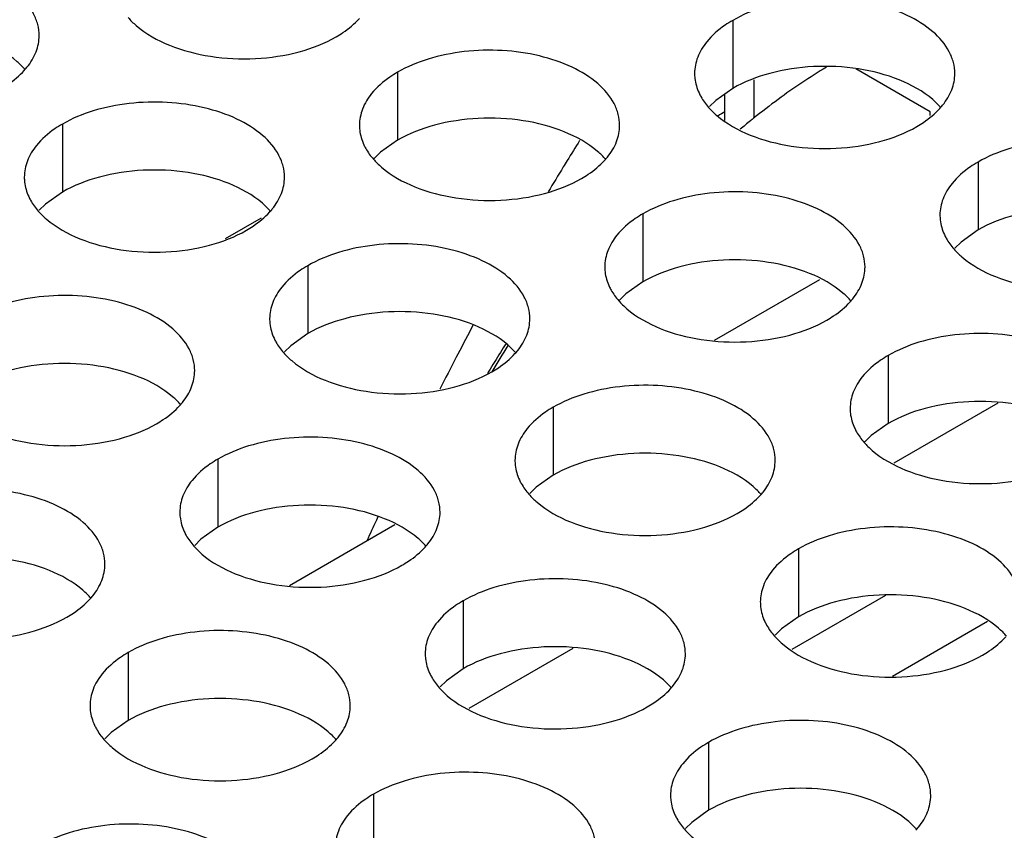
# Model space of a CAD drawing. Header units: inches. Extents: x 0 to 34, y 0 to 22.
# Tile 71 of 164: x 17.062 to 17.251, y 18.808 to 18.964. Entities that reach past the tile are written whole.
import ezdxf

# ---------------------------------------------------------------- set-up
doc = ezdxf.new("R2010")
doc.units = ezdxf.units.IN
doc.header["$LTSCALE"] = 1.87
doc.header["$MEASUREMENT"] = 0
doc.layers.get('0').update_dxf_attribs({"linetype": 'CONTINUOUS'})
doc.layers.add('02___PRT_ALL_AXES', color=7, linetype='CONTINUOUS')

msp = doc.modelspace()

# ---------------------------------------------------------------- linework, layer by layer
at = {"color": 7, "linetype": 'CONTINUOUS'}
for p, q in [((17.2365286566, 18.9461633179), (17.2222419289, 18.9544122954)), ((17.2026580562, 18.9522946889), (17.2026580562, 18.9449179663)), ((17.1970902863, 18.9444785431), (17.1970902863, 18.9494122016)), ((17.2365286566, 18.9454288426), (17.2365286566, 18.9461633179)), ((17.1080008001, 18.9257199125), (17.1010979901, 18.9217343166)), ((17.1950997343, 18.9022550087), (17.2153400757, 18.9139415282)), ((17.2495479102, 18.8901434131), (17.2295468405, 18.8785950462)), ((17.1134500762, 18.8551115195), (17.1336904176, 18.8667980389)), ((17.2279547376, 18.8531816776), (17.2099331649, 18.8427762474)), ((17.2475808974, 18.8481825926), (17.2293166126, 18.8376370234)), ((17.1678982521, 18.8429999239), (17.1478971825, 18.8314515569))]:
    msp.add_line(p, q, dxfattribs=at)
at = {"color": 2, "linetype": 'CONTINUOUS'}
for p, q in [((17.1457951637, 18.8995896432), (17.14547029, 18.8989640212)), ((17.1304245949, 18.8682820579), (17.1301283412, 18.8676425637))]:
    msp.add_line(p, q, dxfattribs=at)
at = {"color": 7, "linetype": 'CONTINUOUS', "true_color": 0xbfbfbf}
msp.add_line((17.1528625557, 18.8981239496), (17.152517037, 18.8975631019), dxfattribs=at)
at = {"color": 7, "linetype": 'CONTINUOUS', "true_color": 0x262626}
for centre, radius, start, end in [((17.2800911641, 18.8497193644), 0.1227143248, 121.1567636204, 126.365254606), ((17.2874652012, 18.8395592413), 0.1352681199, 126.3287090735, 128.854302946), ((17.233151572, 18.885580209), 0.0704938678, 120.767201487, 122.0519922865), ((17.2910631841, 18.8350338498), 0.1410494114, 128.8392478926, 129.1490450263), ((17.2929809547, 18.8326882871), 0.1440791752, 129.1515884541, 130.1662657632), ((17.3766497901, 18.7615950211), 0.2616320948, 147.7469658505, 149.0389920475)]:
    msp.add_arc(centre, radius, start, end, dxfattribs=at)
at = {"color": 2, "linetype": 'CONTINUOUS'}
for centre, radius, start, end in [((17.5607792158, 18.6934462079), 0.4630726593, 147.7416701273, 148.2991484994), ((17.5886548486, 18.6763017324), 0.4957986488, 148.4743812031, 149.1191291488), ((17.5735118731, 18.6855623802), 0.4780484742, 148.2971379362, 148.4714904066), ((17.7515673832, 18.5846663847), 0.6827420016, 152.0010872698, 152.5313978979), ((17.7868665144, 18.5663416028), 0.7225142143, 152.5891440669, 153.1348488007), ((17.8366346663, 18.5407266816), 0.778476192, 155.1689904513, 155.4883322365)]:
    msp.add_arc(centre, radius, start, end, dxfattribs=at)
at = {"color": 7, "linetype": 'CONTINUOUS', "true_color": 0xbfbfbf}
for centre, radius, start, end in [((17.4658926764, 18.7049218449), 0.3678517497, 147.6741606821, 148.3171267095), ((17.48073219, 18.6957587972), 0.3852923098, 148.4145662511, 148.7140419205)]:
    msp.add_arc(centre, radius, start, end, dxfattribs=at)
at = {"layer": '02___PRT_ALL_AXES', "color": 7, "linetype": 'CONTINUOUS'}
for p, q in [((17.1985927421, 18.9637146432), (17.1985927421, 18.9506511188)), ((17.134197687, 18.9537520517), (17.134197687, 18.9406885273)), ((17.1985927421, 18.9506511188), (17.1953385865, 18.9483346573)), ((17.1953385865, 18.9483346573), (17.1941272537, 18.94714401)), ((17.0698026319, 18.9437894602), (17.0698026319, 18.9307259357)), ((17.134197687, 18.9406885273), (17.1309435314, 18.9383720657)), ((17.1309435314, 18.9383720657), (17.1297321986, 18.9371814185)), ((17.2457331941, 18.936496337), (17.2457331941, 18.9234328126)), ((17.0698026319, 18.9307259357), (17.0665484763, 18.9284094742)), ((17.0665484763, 18.9284094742), (17.0653371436, 18.927218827)), ((17.1813381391, 18.9265337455), (17.1813381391, 18.913470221)), ((17.2457331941, 18.9234328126), (17.2424790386, 18.921116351)), ((17.2424790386, 18.921116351), (17.2412677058, 18.9199257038)), ((17.116943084, 18.9165711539), (17.116943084, 18.9035076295)), ((17.1813381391, 18.913470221), (17.1780839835, 18.9111537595)), ((17.1780839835, 18.9111537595), (17.1768726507, 18.9099631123)), ((17.116943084, 18.9035076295), (17.1136889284, 18.901191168)), ((17.1136889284, 18.901191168), (17.1124775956, 18.9000005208)), ((17.2284785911, 18.8993154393), (17.2284785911, 18.8862519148)), ((17.164083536, 18.8893528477), (17.164083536, 18.8762893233)), ((17.2284785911, 18.8862519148), (17.2252244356, 18.8839354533)), ((17.2252244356, 18.8839354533), (17.2240131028, 18.8827448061)), ((17.099688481, 18.8793902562), (17.099688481, 18.8663267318)), ((17.164083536, 18.8762893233), (17.1608293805, 18.8739728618)), ((17.1608293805, 18.8739728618), (17.1596180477, 18.8727822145)), ((17.099688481, 18.8663267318), (17.0964343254, 18.8640102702)), ((17.0964343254, 18.8640102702), (17.0952229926, 18.862819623)), ((17.2112239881, 18.8621345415), (17.2112239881, 18.8490710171)), ((17.146828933, 18.85217195), (17.146828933, 18.8391084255)), ((17.2112239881, 18.8490710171), (17.2079698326, 18.8467545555)), ((17.2079698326, 18.8467545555), (17.2067584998, 18.8455639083)), ((17.082433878, 18.8422093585), (17.082433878, 18.829145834)), ((17.146828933, 18.8391084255), (17.1435747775, 18.836791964)), ((17.1435747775, 18.836791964), (17.1423634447, 18.8356013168)), ((17.082433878, 18.829145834), (17.0791797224, 18.8268293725)), ((17.0791797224, 18.8268293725), (17.0779683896, 18.8256387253)), ((17.1939693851, 18.8249536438), (17.1939693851, 18.8118901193)), ((17.12957433, 18.8149910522), (17.12957433, 18.8019275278)), ((17.1939693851, 18.8118901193), (17.1907152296, 18.8095736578)), ((17.1907152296, 18.8095736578), (17.1895038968, 18.8083830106))]:
    msp.add_line(p, q, dxfattribs=at)
at = {"layer": '02___PRT_ALL_AXES', "color": 3, "linetype": 'CONTINUOUS'}
for centre, start, end in [((17.0523989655, 18.963278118), 317.696268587, 321.0162667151), ((17.2283295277, 18.9559849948), 317.6962685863, 321.0162667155), ((17.1639344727, 18.9460224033), 317.6962685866, 321.0162667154), ((17.0995394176, 18.9360598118), 317.6962685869, 321.0162667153), ((17.2110749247, 18.9188040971), 317.6962685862, 321.0162667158), ((17.1466798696, 18.9088415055), 317.6962685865, 321.0162667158), ((17.0822848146, 18.898878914), 317.6962685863, 321.0162667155), ((17.1938203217, 18.8816231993), 317.6962685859, 321.0162667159), ((17.1294252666, 18.8716606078), 317.6962685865, 321.016266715), ((17.0650302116, 18.8616980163), 317.696268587, 321.0162667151), ((17.1765657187, 18.8444423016), 317.6962685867, 321.0162667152), ((17.1121706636, 18.8344797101), 317.6962685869, 321.0162667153), ((17.2237061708, 18.8172239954), 317.6962685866, 321.0162667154)]:
    msp.add_arc(centre, 0.0136346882, start, end, dxfattribs=at)
for points, knots in [([(17.0653389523, 18.9607912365), (17.0653392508, 18.9615031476), (17.0651508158, 18.9629624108), (17.0639999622, 18.9658733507), (17.0610759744, 18.9692345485), (17.0560553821, 18.9722839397), (17.0497877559, 18.9743837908), (17.0427609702, 18.9753696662), (17.0355350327, 18.9751729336), (17.0287046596, 18.973804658), (17.0245127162, 18.9720762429), (17.0226621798, 18.9710077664)], [0, 0, 0, 0, 0.0428834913, 0.0875237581, 0.1869142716, 0.3042190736, 0.4379395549, 0.5823561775, 0.7295584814, 0.8712822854, 1, 1, 1, 1]), ([(17.2412695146, 18.9534981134), (17.2412698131, 18.9542100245), (17.2410813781, 18.9556692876), (17.2399305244, 18.9585802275), (17.2370065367, 18.9619414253), (17.2319859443, 18.9649908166), (17.2257183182, 18.9670906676), (17.2186915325, 18.9680765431), (17.2114655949, 18.9678798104), (17.2046352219, 18.9665115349), (17.2004432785, 18.9647831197), (17.1985927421, 18.9637146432)], [0, 0, 0, 0, 0.0428834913, 0.0875237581, 0.1869142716, 0.3042190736, 0.4379395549, 0.5823561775, 0.7295584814, 0.8712822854, 1, 1, 1, 1]), ([(17.0824194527, 18.9642571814), (17.082897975, 18.9637098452), (17.0852027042, 18.9614569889), (17.0880911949, 18.959870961), (17.0903954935, 18.95893929)], [0, 0, 0, 0, 0.2263074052, 1, 1, 1, 1]), ([(17.122412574, 18.9605566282), (17.1228484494, 18.9608082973), (17.1244586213, 18.9618095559), (17.1259406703, 18.9630327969), (17.1268780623, 18.964063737)], [0, 0, 0, 0, 0.2653620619, 1, 1, 1, 1]), ([(17.1985927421, 18.9637146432), (17.1980916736, 18.9634253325), (17.1962658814, 18.9622776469), (17.1946057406, 18.9608362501), (17.1936127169, 18.9596081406)], [0, 0, 0, 0, 0.2681225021, 1, 1, 1, 1]), ([(17.062997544, 18.9547005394), (17.063720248, 18.9555943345), (17.0648957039, 18.9575104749), (17.0653385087, 18.9597331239), (17.0653389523, 18.9607912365)], [0, 0, 0, 0, 0.520681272, 1, 1, 1, 1]), ([(17.0903954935, 18.95893929), (17.0929138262, 18.957921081), (17.0983964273, 18.9565099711), (17.1068694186, 18.9561009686), (17.1151034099, 18.9573200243), (17.1201980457, 18.9592779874), (17.122412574, 18.9605566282)], [0, 0, 0, 0, 0.2471885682, 0.5098846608, 0.7673009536, 1, 1, 1, 1]), ([(17.1768744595, 18.9435355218), (17.176874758, 18.9442474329), (17.176686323, 18.9457066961), (17.1755354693, 18.948617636), (17.1726114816, 18.9519788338), (17.1675908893, 18.955028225), (17.1613232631, 18.9571280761), (17.1542964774, 18.9581139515), (17.1470705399, 18.9579172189), (17.1402401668, 18.9565489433), (17.1360482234, 18.9548205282), (17.134197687, 18.9537520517)], [0, 0, 0, 0, 0.0428834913, 0.0875237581, 0.1869142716, 0.3042190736, 0.4379395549, 0.5823561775, 0.7295584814, 0.8712822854, 1, 1, 1, 1]), ([(17.1936127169, 18.9596081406), (17.1928900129, 18.9587143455), (17.191714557, 18.956798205), (17.1912717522, 18.954575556), (17.1912713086, 18.9535174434)], [0, 0, 0, 0, 0.520681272, 1, 1, 1, 1]), ([(17.0580175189, 18.9505940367), (17.0584533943, 18.9508457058), (17.0600635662, 18.9518469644), (17.0615456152, 18.9530702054), (17.0624830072, 18.9541011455)], [0, 0, 0, 0, 0.2653620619, 1, 1, 1, 1]), ([(17.134197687, 18.9537520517), (17.1336966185, 18.953462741), (17.1318708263, 18.9523150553), (17.1302106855, 18.9508736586), (17.1292176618, 18.9496455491)], [0, 0, 0, 0, 0.2681225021, 1, 1, 1, 1]), ([(17.1912713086, 18.9535174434), (17.1912711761, 18.9532014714), (17.1913428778, 18.9519155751), (17.1917139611, 18.950651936), (17.1921222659, 18.9497718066)], [0, 0, 0, 0, 0.2456633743, 1, 1, 1, 1]), ([(17.2389281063, 18.9474074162), (17.2396508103, 18.9483012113), (17.2408262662, 18.9502173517), (17.241269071, 18.9524400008), (17.2412695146, 18.9534981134)], [0, 0, 0, 0, 0.520681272, 1, 1, 1, 1]), ([(17.1292176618, 18.9496455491), (17.1284949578, 18.948751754), (17.1273195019, 18.9468356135), (17.1268766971, 18.9446129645), (17.1268762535, 18.9435548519)], [0, 0, 0, 0, 0.520681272, 1, 1, 1, 1]), ([(17.1921222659, 18.9497718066), (17.1922345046, 18.9495298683), (17.1927417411, 18.9485423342), (17.1934003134, 18.947635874), (17.1939549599, 18.9470014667)], [0, 0, 0, 0, 0.2404086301, 1, 1, 1, 1]), ([(17.1124794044, 18.9335729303), (17.1124797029, 18.9342848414), (17.1122912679, 18.9357441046), (17.1111404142, 18.9386550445), (17.1082164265, 18.9420162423), (17.1031958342, 18.9450656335), (17.096928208, 18.9471654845), (17.0899014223, 18.94815136), (17.0826754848, 18.9479546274), (17.0758451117, 18.9465863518), (17.0716531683, 18.9448579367), (17.0698026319, 18.9437894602)], [0, 0, 0, 0, 0.0428834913, 0.0875237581, 0.1869142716, 0.3042190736, 0.4379395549, 0.5823561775, 0.7295584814, 0.8712822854, 1, 1, 1, 1]), ([(17.1939549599, 18.9470014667), (17.1944334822, 18.9464541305), (17.1967382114, 18.9442012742), (17.199626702, 18.9426152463), (17.2019310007, 18.9416835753)], [0, 0, 0, 0, 0.2263074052, 1, 1, 1, 1]), ([(17.2339480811, 18.9433009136), (17.2343839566, 18.9435525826), (17.2359941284, 18.9445538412), (17.2374761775, 18.9457770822), (17.2384135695, 18.9468080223)], [0, 0, 0, 0, 0.2653620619, 1, 1, 1, 1]), ([(17.0698026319, 18.9437894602), (17.0693015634, 18.9435001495), (17.0674757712, 18.9423524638), (17.0658156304, 18.940911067), (17.0648226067, 18.9396829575)], [0, 0, 0, 0, 0.2681225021, 1, 1, 1, 1]), ([(17.1268762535, 18.9435548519), (17.126876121, 18.9432388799), (17.1269478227, 18.9419529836), (17.127318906, 18.9406893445), (17.1277272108, 18.939809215)], [0, 0, 0, 0, 0.2456633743, 1, 1, 1, 1]), ([(17.1745330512, 18.9374448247), (17.1752557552, 18.9383386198), (17.1764312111, 18.9402547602), (17.1768740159, 18.9424774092), (17.1768744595, 18.9435355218)], [0, 0, 0, 0, 0.520681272, 1, 1, 1, 1]), ([(17.2019310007, 18.9416835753), (17.2044493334, 18.9406653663), (17.2099319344, 18.9392542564), (17.2184049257, 18.9388452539), (17.226638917, 18.9400643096), (17.2317335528, 18.9420222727), (17.2339480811, 18.9433009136)], [0, 0, 0, 0, 0.2471885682, 0.5098846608, 0.7673009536, 1, 1, 1, 1]), ([(17.0648226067, 18.9396829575), (17.0640999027, 18.9387891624), (17.0629244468, 18.936873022), (17.062481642, 18.9346503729), (17.0624811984, 18.9335922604)], [0, 0, 0, 0, 0.520681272, 1, 1, 1, 1]), ([(17.1277272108, 18.939809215), (17.1278394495, 18.9395672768), (17.128346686, 18.9385797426), (17.1290052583, 18.9376732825), (17.1295599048, 18.9370388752)], [0, 0, 0, 0, 0.2404086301, 1, 1, 1, 1]), ([(17.2884099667, 18.9262798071), (17.2884102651, 18.9269917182), (17.2882218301, 18.9284509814), (17.2870709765, 18.9313619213), (17.2841469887, 18.9347231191), (17.2791263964, 18.9377725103), (17.2728587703, 18.9398723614), (17.2658319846, 18.9408582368), (17.258606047, 18.9406615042), (17.251775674, 18.9392932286), (17.2475837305, 18.9375648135), (17.2457331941, 18.936496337)], [0, 0, 0, 0, 0.0428834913, 0.0875237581, 0.1869142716, 0.3042190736, 0.4379395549, 0.5823561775, 0.7295584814, 0.8712822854, 1, 1, 1, 1]), ([(17.1295599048, 18.9370388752), (17.1300384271, 18.936491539), (17.1323431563, 18.9342386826), (17.1352316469, 18.9326526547), (17.1375359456, 18.9317209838)], [0, 0, 0, 0, 0.2263074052, 1, 1, 1, 1]), ([(17.169553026, 18.933338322), (17.1699889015, 18.9335899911), (17.1715990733, 18.9345912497), (17.1730811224, 18.9358144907), (17.1740185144, 18.9368454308)], [0, 0, 0, 0, 0.2653620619, 1, 1, 1, 1]), ([(17.2457331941, 18.936496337), (17.2452321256, 18.9362070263), (17.2434063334, 18.9350593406), (17.2417461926, 18.9336179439), (17.240753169, 18.9323898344)], [0, 0, 0, 0, 0.2681225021, 1, 1, 1, 1]), ([(17.0624811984, 18.9335922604), (17.0624810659, 18.9332762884), (17.0625527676, 18.931990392), (17.0629238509, 18.930726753), (17.0633321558, 18.9298466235)], [0, 0, 0, 0, 0.2456633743, 1, 1, 1, 1]), ([(17.1101379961, 18.9274822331), (17.1108607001, 18.9283760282), (17.112036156, 18.9302921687), (17.1124789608, 18.9325148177), (17.1124794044, 18.9335729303)], [0, 0, 0, 0, 0.520681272, 1, 1, 1, 1]), ([(17.1375359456, 18.9317209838), (17.1400542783, 18.9307027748), (17.1455368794, 18.9292916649), (17.1540098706, 18.9288826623), (17.1622438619, 18.9301017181), (17.1673384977, 18.9320596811), (17.169553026, 18.933338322)], [0, 0, 0, 0, 0.2471885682, 0.5098846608, 0.7673009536, 1, 1, 1, 1]), ([(17.240753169, 18.9323898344), (17.240030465, 18.9314960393), (17.2388550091, 18.9295798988), (17.2384122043, 18.9273572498), (17.2384117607, 18.9262991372)], [0, 0, 0, 0, 0.520681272, 1, 1, 1, 1]), ([(17.0633321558, 18.9298466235), (17.0634443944, 18.9296046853), (17.0639516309, 18.9286171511), (17.0646102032, 18.9277106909), (17.0651648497, 18.9270762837)], [0, 0, 0, 0, 0.2404086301, 1, 1, 1, 1]), ([(17.2240149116, 18.9163172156), (17.2240152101, 18.9170291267), (17.2238267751, 18.9184883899), (17.2226759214, 18.9213993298), (17.2197519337, 18.9247605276), (17.2147313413, 18.9278099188), (17.2084637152, 18.9299097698), (17.2014369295, 18.9308956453), (17.1942109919, 18.9306989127), (17.1873806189, 18.9293306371), (17.1831886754, 18.927602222), (17.1813381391, 18.9265337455)], [0, 0, 0, 0, 0.0428834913, 0.0875237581, 0.1869142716, 0.3042190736, 0.4379395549, 0.5823561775, 0.7295584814, 0.8712822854, 1, 1, 1, 1]), ([(17.0651648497, 18.9270762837), (17.065643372, 18.9265289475), (17.0679481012, 18.9242760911), (17.0708365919, 18.9226900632), (17.0731408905, 18.9217583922)], [0, 0, 0, 0, 0.2263074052, 1, 1, 1, 1]), ([(17.1051579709, 18.9233757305), (17.1055938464, 18.9236273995), (17.1072040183, 18.9246286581), (17.1086860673, 18.9258518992), (17.1096234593, 18.9268828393)], [0, 0, 0, 0, 0.2653620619, 1, 1, 1, 1]), ([(17.1813381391, 18.9265337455), (17.1808370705, 18.9262444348), (17.1790112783, 18.9250967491), (17.1773511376, 18.9236553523), (17.1763581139, 18.9224272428)], [0, 0, 0, 0, 0.2681225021, 1, 1, 1, 1]), ([(17.2384117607, 18.9262991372), (17.2384116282, 18.9259831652), (17.2384833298, 18.9246972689), (17.2388544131, 18.9234336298), (17.239262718, 18.9225535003)], [0, 0, 0, 0, 0.2456633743, 1, 1, 1, 1]), ([(17.0731408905, 18.9217583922), (17.0756592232, 18.9207401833), (17.0811418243, 18.9193290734), (17.0896148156, 18.9189200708), (17.0978488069, 18.9201391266), (17.1029434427, 18.9220970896), (17.1051579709, 18.9233757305)], [0, 0, 0, 0, 0.2471885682, 0.5098846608, 0.7673009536, 1, 1, 1, 1]), ([(17.1763581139, 18.9224272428), (17.1756354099, 18.9215334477), (17.174459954, 18.9196173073), (17.1740171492, 18.9173946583), (17.1740167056, 18.9163365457)], [0, 0, 0, 0, 0.520681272, 1, 1, 1, 1]), ([(17.239262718, 18.9225535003), (17.2393749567, 18.9223115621), (17.2398821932, 18.9213240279), (17.2405407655, 18.9204175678), (17.2410954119, 18.9197831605)], [0, 0, 0, 0, 0.2404086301, 1, 1, 1, 1]), ([(17.1596198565, 18.9063546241), (17.159620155, 18.9070665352), (17.15943172, 18.9085257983), (17.1582808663, 18.9114367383), (17.1553568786, 18.914797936), (17.1503362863, 18.9178473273), (17.1440686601, 18.9199471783), (17.1370418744, 18.9209330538), (17.1298159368, 18.9207363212), (17.1229855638, 18.9193680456), (17.1187936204, 18.9176396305), (17.116943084, 18.9165711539)], [0, 0, 0, 0, 0.0428834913, 0.0875237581, 0.1869142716, 0.3042190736, 0.4379395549, 0.5823561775, 0.7295584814, 0.8712822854, 1, 1, 1, 1]), ([(17.2410954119, 18.9197831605), (17.2415739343, 18.9192358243), (17.2438786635, 18.9169829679), (17.2467671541, 18.91539694), (17.2490714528, 18.9144652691)], [0, 0, 0, 0, 0.2263074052, 1, 1, 1, 1]), ([(17.116943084, 18.9165711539), (17.1164420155, 18.9162818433), (17.1146162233, 18.9151341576), (17.1129560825, 18.9136927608), (17.1119630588, 18.9124646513)], [0, 0, 0, 0, 0.2681225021, 1, 1, 1, 1]), ([(17.1740167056, 18.9163365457), (17.1740165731, 18.9160205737), (17.1740882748, 18.9147346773), (17.1744593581, 18.9134710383), (17.1748676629, 18.9125909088)], [0, 0, 0, 0, 0.2456633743, 1, 1, 1, 1]), ([(17.2216735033, 18.9102265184), (17.2223962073, 18.9111203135), (17.2235716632, 18.913036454), (17.224014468, 18.915259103), (17.2240149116, 18.9163172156)], [0, 0, 0, 0, 0.520681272, 1, 1, 1, 1]), ([(17.2490714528, 18.9144652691), (17.2515897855, 18.9134470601), (17.2570723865, 18.9120359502), (17.2655453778, 18.9116269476), (17.2737793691, 18.9128460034), (17.2788740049, 18.9148039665), (17.2810885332, 18.9160826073)], [0, 0, 0, 0, 0.2471885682, 0.5098846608, 0.7673009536, 1, 1, 1, 1]), ([(17.1119630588, 18.9124646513), (17.1112403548, 18.9115708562), (17.1100648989, 18.9096547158), (17.1096220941, 18.9074320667), (17.1096216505, 18.9063739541)], [0, 0, 0, 0, 0.520681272, 1, 1, 1, 1]), ([(17.1748676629, 18.9125909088), (17.1749799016, 18.9123489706), (17.1754871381, 18.9113614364), (17.1761457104, 18.9104549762), (17.1767003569, 18.909820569)], [0, 0, 0, 0, 0.2404086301, 1, 1, 1, 1]), ([(17.0952248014, 18.8963920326), (17.0952250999, 18.8971039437), (17.0950366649, 18.8985632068), (17.0938858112, 18.9014741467), (17.0909618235, 18.9048353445), (17.0859412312, 18.9078847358), (17.079673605, 18.9099845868), (17.0726468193, 18.9109704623), (17.0654208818, 18.9107737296), (17.0585905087, 18.9094054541), (17.0543985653, 18.9076770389), (17.0525480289, 18.9066085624)], [0, 0, 0, 0, 0.0428834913, 0.0875237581, 0.1869142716, 0.3042190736, 0.4379395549, 0.5823561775, 0.7295584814, 0.8712822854, 1, 1, 1, 1]), ([(17.1767003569, 18.909820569), (17.1771788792, 18.9092732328), (17.1794836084, 18.9070203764), (17.182372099, 18.9054343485), (17.1846763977, 18.9045026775)], [0, 0, 0, 0, 0.2263074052, 1, 1, 1, 1]), ([(17.2166934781, 18.9061200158), (17.2171293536, 18.9063716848), (17.2187395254, 18.9073729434), (17.2202215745, 18.9085961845), (17.2211589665, 18.9096271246)], [0, 0, 0, 0, 0.2653620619, 1, 1, 1, 1]), ([(17.1096216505, 18.9063739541), (17.109621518, 18.9060579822), (17.1096932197, 18.9047720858), (17.110064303, 18.9035084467), (17.1104726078, 18.9026283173)], [0, 0, 0, 0, 0.2456633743, 1, 1, 1, 1]), ([(17.1572784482, 18.9002639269), (17.1580011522, 18.901157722), (17.1591766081, 18.9030738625), (17.1596194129, 18.9052965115), (17.1596198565, 18.9063546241)], [0, 0, 0, 0, 0.520681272, 1, 1, 1, 1]), ([(17.1846763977, 18.9045026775), (17.1871947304, 18.9034844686), (17.1926773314, 18.9020733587), (17.2011503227, 18.9016643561), (17.209384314, 18.9028834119), (17.2144789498, 18.9048413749), (17.2166934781, 18.9061200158)], [0, 0, 0, 0, 0.2471885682, 0.5098846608, 0.7673009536, 1, 1, 1, 1]), ([(17.2711553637, 18.8890989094), (17.2711556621, 18.8898108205), (17.2709672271, 18.8912700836), (17.2698163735, 18.8941810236), (17.2668923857, 18.8975422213), (17.2618717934, 18.9005916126), (17.2556041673, 18.9026914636), (17.2485773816, 18.9036773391), (17.241351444, 18.9034806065), (17.2345210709, 18.9021123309), (17.2303291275, 18.9003839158), (17.2284785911, 18.8993154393)], [0, 0, 0, 0, 0.0428834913, 0.0875237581, 0.1869142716, 0.3042190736, 0.4379395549, 0.5823561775, 0.7295584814, 0.8712822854, 1, 1, 1, 1]), ([(17.1104726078, 18.9026283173), (17.1105848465, 18.902386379), (17.111092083, 18.9013988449), (17.1117506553, 18.9004923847), (17.1123053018, 18.8998579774)], [0, 0, 0, 0, 0.2404086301, 1, 1, 1, 1]), ([(17.1123053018, 18.8998579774), (17.1127838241, 18.8993106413), (17.1150885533, 18.8970577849), (17.1179770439, 18.895471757), (17.1202813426, 18.894540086)], [0, 0, 0, 0, 0.2263074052, 1, 1, 1, 1]), ([(17.152298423, 18.8961574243), (17.1527342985, 18.8964090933), (17.1543444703, 18.8974103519), (17.1558265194, 18.8986335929), (17.1567639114, 18.899664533)], [0, 0, 0, 0, 0.2653620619, 1, 1, 1, 1]), ([(17.2284785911, 18.8993154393), (17.2279775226, 18.8990261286), (17.2261517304, 18.8978784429), (17.2244915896, 18.8964370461), (17.223498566, 18.8952089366)], [0, 0, 0, 0, 0.2681225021, 1, 1, 1, 1]), ([(17.0928833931, 18.8903013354), (17.0936060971, 18.8911951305), (17.094781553, 18.8931112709), (17.0952243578, 18.89533392), (17.0952248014, 18.8963920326)], [0, 0, 0, 0, 0.520681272, 1, 1, 1, 1]), ([(17.1202813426, 18.894540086), (17.1227996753, 18.8935218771), (17.1282822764, 18.8921107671), (17.1367552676, 18.8917017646), (17.1449892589, 18.8929208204), (17.1500838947, 18.8948787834), (17.152298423, 18.8961574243)], [0, 0, 0, 0, 0.2471885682, 0.5098846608, 0.7673009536, 1, 1, 1, 1]), ([(17.2067603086, 18.8791363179), (17.2067606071, 18.879848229), (17.2065721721, 18.8813074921), (17.2054213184, 18.884218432), (17.2024973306, 18.8875796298), (17.1974767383, 18.8906290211), (17.1912091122, 18.8927288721), (17.1841823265, 18.8937147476), (17.1769563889, 18.8935180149), (17.1701260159, 18.8921497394), (17.1659340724, 18.8904213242), (17.164083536, 18.8893528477)], [0, 0, 0, 0, 0.0428834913, 0.0875237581, 0.1869142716, 0.3042190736, 0.4379395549, 0.5823561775, 0.7295584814, 0.8712822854, 1, 1, 1, 1]), ([(17.223498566, 18.8952089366), (17.222775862, 18.8943151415), (17.2216004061, 18.8923990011), (17.2211576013, 18.890176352), (17.2211571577, 18.8891182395)], [0, 0, 0, 0, 0.520681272, 1, 1, 1, 1]), ([(17.0879033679, 18.8861948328), (17.0883392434, 18.8864465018), (17.0899494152, 18.8874477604), (17.0914314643, 18.8886710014), (17.0923688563, 18.8897019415)], [0, 0, 0, 0, 0.2653620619, 1, 1, 1, 1]), ([(17.164083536, 18.8893528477), (17.1635824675, 18.889063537), (17.1617566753, 18.8879158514), (17.1600965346, 18.8864744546), (17.1591035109, 18.8852463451)], [0, 0, 0, 0, 0.2681225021, 1, 1, 1, 1]), ([(17.2211571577, 18.8891182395), (17.2211570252, 18.8888022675), (17.2212287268, 18.8875163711), (17.2215998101, 18.886252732), (17.222008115, 18.8853726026)], [0, 0, 0, 0, 0.2456633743, 1, 1, 1, 1]), ([(17.0558862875, 18.8845774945), (17.0584046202, 18.8835592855), (17.0638872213, 18.8821481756), (17.0723602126, 18.8817391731), (17.0805942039, 18.8829582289), (17.0856888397, 18.8849161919), (17.0879033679, 18.8861948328)], [0, 0, 0, 0, 0.2471885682, 0.5098846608, 0.7673009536, 1, 1, 1, 1]), ([(17.1591035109, 18.8852463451), (17.1583808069, 18.88435255), (17.157205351, 18.8824364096), (17.1567625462, 18.8802137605), (17.1567621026, 18.8791556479)], [0, 0, 0, 0, 0.520681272, 1, 1, 1, 1]), ([(17.222008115, 18.8853726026), (17.2221203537, 18.8851306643), (17.2226275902, 18.8841431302), (17.2232861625, 18.88323667), (17.2238408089, 18.8826022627)], [0, 0, 0, 0, 0.2404086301, 1, 1, 1, 1]), ([(17.1423652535, 18.8691737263), (17.142365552, 18.8698856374), (17.142177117, 18.8713449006), (17.1410262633, 18.8742558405), (17.1381022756, 18.8776170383), (17.1330816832, 18.8806664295), (17.1268140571, 18.8827662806), (17.1197872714, 18.883752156), (17.1125613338, 18.8835554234), (17.1057309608, 18.8821871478), (17.1015390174, 18.8804587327), (17.099688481, 18.8793902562)], [0, 0, 0, 0, 0.0428834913, 0.0875237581, 0.1869142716, 0.3042190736, 0.4379395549, 0.5823561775, 0.7295584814, 0.8712822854, 1, 1, 1, 1]), ([(17.2238408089, 18.8826022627), (17.2243193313, 18.8820549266), (17.2266240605, 18.8798020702), (17.2295125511, 18.8782160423), (17.2318168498, 18.8772843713)], [0, 0, 0, 0, 0.2263074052, 1, 1, 1, 1]), ([(17.099688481, 18.8793902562), (17.0991874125, 18.8791009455), (17.0973616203, 18.8779532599), (17.0957014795, 18.8765118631), (17.0947084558, 18.8752837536)], [0, 0, 0, 0, 0.2681225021, 1, 1, 1, 1]), ([(17.1567621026, 18.8791556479), (17.1567619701, 18.8788396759), (17.1568336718, 18.8775537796), (17.1572047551, 18.8762901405), (17.1576130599, 18.8754100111)], [0, 0, 0, 0, 0.2456633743, 1, 1, 1, 1]), ([(17.2044189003, 18.8730456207), (17.2051416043, 18.8739394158), (17.2063170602, 18.8758555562), (17.206759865, 18.8780782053), (17.2067603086, 18.8791363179)], [0, 0, 0, 0, 0.520681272, 1, 1, 1, 1]), ([(17.2318168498, 18.8772843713), (17.2343351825, 18.8762661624), (17.2398177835, 18.8748550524), (17.2482907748, 18.8744460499), (17.2565247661, 18.8756651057), (17.2616194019, 18.8776230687), (17.2638339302, 18.8789017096)], [0, 0, 0, 0, 0.2471885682, 0.5098846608, 0.7673009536, 1, 1, 1, 1]), ([(17.0947084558, 18.8752837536), (17.0939857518, 18.8743899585), (17.0928102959, 18.872473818), (17.0923674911, 18.870251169), (17.0923670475, 18.8691930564)], [0, 0, 0, 0, 0.520681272, 1, 1, 1, 1]), ([(17.1576130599, 18.8754100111), (17.1577252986, 18.8751680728), (17.1582325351, 18.8741805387), (17.1588911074, 18.8732740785), (17.1594457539, 18.8726396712)], [0, 0, 0, 0, 0.2404086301, 1, 1, 1, 1]), ([(17.0779701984, 18.8592111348), (17.0779704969, 18.8599230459), (17.0777820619, 18.8613823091), (17.0766312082, 18.864293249), (17.0737072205, 18.8676544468), (17.0686866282, 18.870703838), (17.062419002, 18.872803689), (17.0553922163, 18.8737895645), (17.0481662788, 18.8735928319), (17.0413359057, 18.8722245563), (17.0371439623, 18.8704961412), (17.0352934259, 18.8694276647)], [0, 0, 0, 0, 0.0428834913, 0.0875237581, 0.1869142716, 0.3042190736, 0.4379395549, 0.5823561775, 0.7295584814, 0.8712822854, 1, 1, 1, 1]), ([(17.1594457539, 18.8726396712), (17.1599242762, 18.872092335), (17.1622290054, 18.8698394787), (17.165117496, 18.8682534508), (17.1674217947, 18.8673217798)], [0, 0, 0, 0, 0.2263074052, 1, 1, 1, 1]), ([(17.1994388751, 18.8689391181), (17.1998747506, 18.8691907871), (17.2014849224, 18.8701920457), (17.2029669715, 18.8714152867), (17.2039043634, 18.8724462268)], [0, 0, 0, 0, 0.2653620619, 1, 1, 1, 1]), ([(17.0923670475, 18.8691930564), (17.092366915, 18.8688770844), (17.0924386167, 18.8675911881), (17.0928097, 18.866327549), (17.0932180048, 18.8654474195)], [0, 0, 0, 0, 0.2456633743, 1, 1, 1, 1]), ([(17.1400238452, 18.8630830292), (17.1407465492, 18.8639768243), (17.1419220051, 18.8658929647), (17.1423648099, 18.8681156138), (17.1423652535, 18.8691737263)], [0, 0, 0, 0, 0.520681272, 1, 1, 1, 1]), ([(17.1674217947, 18.8673217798), (17.1699401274, 18.8663035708), (17.1754227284, 18.8648924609), (17.1838957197, 18.8644834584), (17.192129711, 18.8657025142), (17.1972243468, 18.8676604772), (17.1994388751, 18.8689391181)], [0, 0, 0, 0, 0.2471885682, 0.5098846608, 0.7673009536, 1, 1, 1, 1]), ([(17.0932180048, 18.8654474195), (17.0933302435, 18.8652054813), (17.09383748, 18.8642179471), (17.0944960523, 18.863311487), (17.0950506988, 18.8626770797)], [0, 0, 0, 0, 0.2404086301, 1, 1, 1, 1]), ([(17.2539007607, 18.8519180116), (17.2539010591, 18.8526299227), (17.2537126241, 18.8540891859), (17.2525617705, 18.8570001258), (17.2496377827, 18.8603613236), (17.2446171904, 18.8634107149), (17.2383495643, 18.8655105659), (17.2313227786, 18.8664964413), (17.224096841, 18.8662997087), (17.2172664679, 18.8649314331), (17.2130745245, 18.863203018), (17.2112239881, 18.8621345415)], [0, 0, 0, 0, 0.0428834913, 0.0875237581, 0.1869142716, 0.3042190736, 0.4379395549, 0.5823561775, 0.7295584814, 0.8712822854, 1, 1, 1, 1]), ([(17.0950506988, 18.8626770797), (17.0955292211, 18.8621297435), (17.0978339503, 18.8598768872), (17.1007224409, 18.8582908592), (17.1030267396, 18.8573591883)], [0, 0, 0, 0, 0.2263074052, 1, 1, 1, 1]), ([(17.13504382, 18.8589765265), (17.1354796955, 18.8592281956), (17.1370898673, 18.8602294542), (17.1385719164, 18.8614526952), (17.1395093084, 18.8624836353)], [0, 0, 0, 0, 0.2653620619, 1, 1, 1, 1]), ([(17.2112239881, 18.8621345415), (17.2107229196, 18.8618452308), (17.2088971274, 18.8606975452), (17.2072369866, 18.8592561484), (17.206243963, 18.8580280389)], [0, 0, 0, 0, 0.2681225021, 1, 1, 1, 1]), ([(17.0756287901, 18.8531204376), (17.0763514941, 18.8540142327), (17.07752695, 18.8559303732), (17.0779697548, 18.8581530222), (17.0779701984, 18.8592111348)], [0, 0, 0, 0, 0.520681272, 1, 1, 1, 1]), ([(17.1030267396, 18.8573591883), (17.1055450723, 18.8563409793), (17.1110276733, 18.8549298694), (17.1195006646, 18.8545208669), (17.1277346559, 18.8557399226), (17.1328292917, 18.8576978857), (17.13504382, 18.8589765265)], [0, 0, 0, 0, 0.2471885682, 0.5098846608, 0.7673009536, 1, 1, 1, 1]), ([(17.206243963, 18.8580280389), (17.205521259, 18.8571342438), (17.2043458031, 18.8552181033), (17.2039029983, 18.8529954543), (17.2039025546, 18.8519373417)], [0, 0, 0, 0, 0.520681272, 1, 1, 1, 1]), ([(17.1895057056, 18.8419554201), (17.189506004, 18.8426673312), (17.189317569, 18.8441265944), (17.1881667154, 18.8470375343), (17.1852427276, 18.8503987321), (17.1802221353, 18.8534481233), (17.1739545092, 18.8555479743), (17.1669277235, 18.8565338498), (17.1597017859, 18.8563371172), (17.1528714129, 18.8549688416), (17.1486794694, 18.8532404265), (17.146828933, 18.85217195)], [0, 0, 0, 0, 0.0428834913, 0.0875237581, 0.1869142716, 0.3042190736, 0.4379395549, 0.5823561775, 0.7295584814, 0.8712822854, 1, 1, 1, 1]), ([(17.0706487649, 18.849013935), (17.0710846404, 18.849265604), (17.0726948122, 18.8502668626), (17.0741768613, 18.8514901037), (17.0751142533, 18.8525210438)], [0, 0, 0, 0, 0.2653620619, 1, 1, 1, 1]), ([(17.146828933, 18.85217195), (17.1463278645, 18.8518826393), (17.1445020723, 18.8507349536), (17.1428419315, 18.8492935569), (17.1418489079, 18.8480654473)], [0, 0, 0, 0, 0.2681225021, 1, 1, 1, 1]), ([(17.2039025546, 18.8519373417), (17.2039024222, 18.8516213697), (17.2039741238, 18.8503354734), (17.2043452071, 18.8490718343), (17.204753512, 18.8481917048)], [0, 0, 0, 0, 0.2456633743, 1, 1, 1, 1]), ([(17.0386316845, 18.8473965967), (17.0411500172, 18.8463783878), (17.0466326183, 18.8449672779), (17.0551056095, 18.8445582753), (17.0633396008, 18.8457773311), (17.0684342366, 18.8477352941), (17.0706487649, 18.849013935)], [0, 0, 0, 0, 0.2471885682, 0.5098846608, 0.7673009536, 1, 1, 1, 1]), ([(17.204753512, 18.8481917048), (17.2048657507, 18.8479497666), (17.2053729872, 18.8469622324), (17.2060315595, 18.8460557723), (17.2065862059, 18.845421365)], [0, 0, 0, 0, 0.2404086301, 1, 1, 1, 1]), ([(17.1251106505, 18.8319928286), (17.125110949, 18.8327047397), (17.124922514, 18.8341640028), (17.1237716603, 18.8370749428), (17.1208476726, 18.8404361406), (17.1158270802, 18.8434855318), (17.1095594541, 18.8455853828), (17.1025326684, 18.8465712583), (17.0953067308, 18.8463745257), (17.0884763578, 18.8450062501), (17.0842844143, 18.843277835), (17.082433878, 18.8422093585)], [0, 0, 0, 0, 0.0428834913, 0.0875237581, 0.1869142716, 0.3042190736, 0.4379395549, 0.5823561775, 0.7295584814, 0.8712822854, 1, 1, 1, 1]), ([(17.1418489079, 18.8480654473), (17.1411262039, 18.8471716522), (17.139950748, 18.8452555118), (17.1395079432, 18.8430328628), (17.1395074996, 18.8419747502)], [0, 0, 0, 0, 0.520681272, 1, 1, 1, 1]), ([(17.2065862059, 18.845421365), (17.2070647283, 18.8448740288), (17.2093694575, 18.8426211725), (17.2122579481, 18.8410351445), (17.2145622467, 18.8401034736)], [0, 0, 0, 0, 0.2263074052, 1, 1, 1, 1]), ([(17.2465793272, 18.8417208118), (17.2470152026, 18.8419724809), (17.2486253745, 18.8429737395), (17.2501074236, 18.8441969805), (17.2510448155, 18.8452279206)], [0, 0, 0, 0, 0.2653620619, 1, 1, 1, 1]), ([(17.082433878, 18.8422093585), (17.0819328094, 18.8419200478), (17.0801070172, 18.8407723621), (17.0784468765, 18.8393309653), (17.0774538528, 18.8381028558)], [0, 0, 0, 0, 0.2681225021, 1, 1, 1, 1]), ([(17.1395074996, 18.8419747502), (17.1395073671, 18.8416587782), (17.1395790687, 18.8403728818), (17.139950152, 18.8391092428), (17.1403584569, 18.8382291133)], [0, 0, 0, 0, 0.2456633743, 1, 1, 1, 1]), ([(17.1871642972, 18.835864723), (17.1878870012, 18.836758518), (17.1890624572, 18.8386746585), (17.189505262, 18.8408973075), (17.1895057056, 18.8419554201)], [0, 0, 0, 0, 0.520681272, 1, 1, 1, 1]), ([(17.2145622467, 18.8401034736), (17.2170805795, 18.8390852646), (17.2225631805, 18.8376741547), (17.2310361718, 18.8372651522), (17.2392701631, 18.8384842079), (17.2443647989, 18.840442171), (17.2465793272, 18.8417208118)], [0, 0, 0, 0, 0.2471885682, 0.5098846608, 0.7673009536, 1, 1, 1, 1]), ([(17.0774538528, 18.8381028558), (17.0767311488, 18.8372090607), (17.0755556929, 18.8352929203), (17.0751128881, 18.8330702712), (17.0751124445, 18.8320121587)], [0, 0, 0, 0, 0.520681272, 1, 1, 1, 1]), ([(17.1403584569, 18.8382291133), (17.1404706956, 18.8379871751), (17.1409779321, 18.8369996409), (17.1416365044, 18.8360931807), (17.1421911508, 18.8354587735)], [0, 0, 0, 0, 0.2404086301, 1, 1, 1, 1]), ([(17.1421911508, 18.8354587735), (17.1426696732, 18.8349114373), (17.1449744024, 18.8326585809), (17.147862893, 18.831072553), (17.1501671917, 18.830140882)], [0, 0, 0, 0, 0.2263074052, 1, 1, 1, 1]), ([(17.1821842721, 18.8317582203), (17.1826201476, 18.8320098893), (17.1842303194, 18.8330111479), (17.1857123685, 18.834234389), (17.1866497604, 18.8352653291)], [0, 0, 0, 0, 0.2653620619, 1, 1, 1, 1]), ([(17.0751124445, 18.8320121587), (17.075112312, 18.8316961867), (17.0751840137, 18.8304102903), (17.075555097, 18.8291466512), (17.0759634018, 18.8282665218)], [0, 0, 0, 0, 0.2456633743, 1, 1, 1, 1]), ([(17.1227692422, 18.8259021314), (17.1234919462, 18.8267959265), (17.1246674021, 18.828712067), (17.1251102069, 18.830934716), (17.1251106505, 18.8319928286)], [0, 0, 0, 0, 0.520681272, 1, 1, 1, 1]), ([(17.1501671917, 18.830140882), (17.1526855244, 18.8291226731), (17.1581681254, 18.8277115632), (17.1666411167, 18.8273025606), (17.174875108, 18.8285216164), (17.1799697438, 18.8304795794), (17.1821842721, 18.8317582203)], [0, 0, 0, 0, 0.2471885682, 0.5098846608, 0.7673009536, 1, 1, 1, 1]), ([(17.2366461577, 18.8147371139), (17.2366464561, 18.815449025), (17.2364580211, 18.8169082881), (17.2353071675, 18.8198192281), (17.2323831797, 18.8231804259), (17.2273625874, 18.8262298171), (17.2210949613, 18.8283296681), (17.2140681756, 18.8293155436), (17.206842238, 18.829118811), (17.2000118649, 18.8277505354), (17.1958199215, 18.8260221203), (17.1939693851, 18.8249536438)], [0, 0, 0, 0, 0.0428834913, 0.0875237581, 0.1869142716, 0.3042190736, 0.4379395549, 0.5823561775, 0.7295584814, 0.8712822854, 1, 1, 1, 1]), ([(17.0759634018, 18.8282665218), (17.0760756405, 18.8280245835), (17.076582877, 18.8270370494), (17.0772414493, 18.8261305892), (17.0777960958, 18.8254961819)], [0, 0, 0, 0, 0.2404086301, 1, 1, 1, 1]), ([(17.0777960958, 18.8254961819), (17.0782746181, 18.8249488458), (17.0805793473, 18.8226959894), (17.0834678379, 18.8211099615), (17.0857721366, 18.8201782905)], [0, 0, 0, 0, 0.2263074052, 1, 1, 1, 1]), ([(17.117789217, 18.8217956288), (17.1182250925, 18.8220472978), (17.1198352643, 18.8230485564), (17.1213173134, 18.8242717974), (17.1222547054, 18.8253027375)], [0, 0, 0, 0, 0.2653620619, 1, 1, 1, 1]), ([(17.1939693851, 18.8249536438), (17.1934683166, 18.8246643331), (17.1916425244, 18.8235166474), (17.1899823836, 18.8220752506), (17.18898936, 18.8208471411)], [0, 0, 0, 0, 0.2681225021, 1, 1, 1, 1]), ([(17.0857721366, 18.8201782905), (17.0882904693, 18.8191600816), (17.0937730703, 18.8177489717), (17.1022460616, 18.8173399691), (17.1104800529, 18.8185590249), (17.1155746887, 18.8205169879), (17.117789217, 18.8217956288)], [0, 0, 0, 0, 0.2471885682, 0.5098846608, 0.7673009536, 1, 1, 1, 1]), ([(17.18898936, 18.8208471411), (17.188266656, 18.819953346), (17.1870912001, 18.8180372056), (17.1866483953, 18.8158145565), (17.1866479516, 18.814756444)], [0, 0, 0, 0, 0.520681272, 1, 1, 1, 1]), ([(17.1722511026, 18.8047745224), (17.172251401, 18.8054864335), (17.172062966, 18.8069456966), (17.1709121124, 18.8098566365), (17.1679881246, 18.8132178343), (17.1629675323, 18.8162672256), (17.1566999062, 18.8183670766), (17.1496731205, 18.8193529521), (17.1424471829, 18.8191562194), (17.1356168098, 18.8177879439), (17.1314248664, 18.8160595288), (17.12957433, 18.8149910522)], [0, 0, 0, 0, 0.0428834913, 0.0875237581, 0.1869142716, 0.3042190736, 0.4379395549, 0.5823561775, 0.7295584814, 0.8712822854, 1, 1, 1, 1]), ([(17.12957433, 18.8149910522), (17.1290732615, 18.8147017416), (17.1272474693, 18.8135540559), (17.1255873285, 18.8121126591), (17.1245943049, 18.8108845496)], [0, 0, 0, 0, 0.2681225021, 1, 1, 1, 1]), ([(17.1866479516, 18.814756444), (17.1866478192, 18.814440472), (17.1867195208, 18.8131545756), (17.1870906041, 18.8118909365), (17.187498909, 18.8110108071)], [0, 0, 0, 0, 0.2456633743, 1, 1, 1, 1]), ([(17.2343047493, 18.8086464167), (17.2350274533, 18.8095402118), (17.2362029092, 18.8114563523), (17.236645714, 18.8136790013), (17.2366461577, 18.8147371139)], [0, 0, 0, 0, 0.520681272, 1, 1, 1, 1]), ([(17.1245943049, 18.8108845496), (17.1238716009, 18.8099907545), (17.122696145, 18.8080746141), (17.1222533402, 18.805851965), (17.1222528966, 18.8047938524)], [0, 0, 0, 0, 0.520681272, 1, 1, 1, 1]), ([(17.187498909, 18.8110108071), (17.1876111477, 18.8107688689), (17.1881183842, 18.8097813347), (17.1887769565, 18.8088748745), (17.1893316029, 18.8082404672)], [0, 0, 0, 0, 0.2404086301, 1, 1, 1, 1]), ([(17.1078560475, 18.7948119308), (17.107856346, 18.795523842), (17.107667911, 18.7969831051), (17.1065170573, 18.799894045), (17.1035930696, 18.8032552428), (17.0985724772, 18.8063046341), (17.0923048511, 18.8084044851), (17.0852780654, 18.8093903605), (17.0780521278, 18.8091936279), (17.0712217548, 18.8078253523), (17.0670298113, 18.8060969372), (17.0651792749, 18.8050284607)], [0, 0, 0, 0, 0.0428834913, 0.0875237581, 0.1869142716, 0.3042190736, 0.4379395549, 0.5823561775, 0.7295584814, 0.8712822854, 1, 1, 1, 1]), ([(17.1893316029, 18.8082404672), (17.1898101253, 18.8076931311), (17.1921148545, 18.8054402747), (17.1950033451, 18.8038542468), (17.1973076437, 18.8029225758)], [0, 0, 0, 0, 0.2263074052, 1, 1, 1, 1])]:
    msp.add_open_spline(points, degree=3, knots=knots, dxfattribs=at)
at = {"layer": '02___PRT_ALL_AXES', "color": 7, "linetype": 'CONTINUOUS'}
for points, knots in [([(17.0626553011, 18.9542436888), (17.0621767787, 18.954791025), (17.0598720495, 18.9570438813), (17.0569835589, 18.9586299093), (17.0546792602, 18.9595615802)], [0, 0, 0, 0, 0.2263074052, 1, 1, 1, 1]), ([(17.2306098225, 18.9522684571), (17.2280914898, 18.953286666), (17.2226088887, 18.9546977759), (17.2141358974, 18.9551067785), (17.2059019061, 18.9538877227), (17.2008072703, 18.9519297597), (17.1985927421, 18.9506511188)], [0, 0, 0, 0, 0.2471885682, 0.5098846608, 0.7673009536, 1, 1, 1, 1]), ([(17.2385858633, 18.9469505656), (17.238107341, 18.9474979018), (17.2358026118, 18.9497507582), (17.2329141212, 18.9513367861), (17.2306098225, 18.9522684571)], [0, 0, 0, 0, 0.2263074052, 1, 1, 1, 1]), ([(17.1662147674, 18.9423058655), (17.1636964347, 18.9433240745), (17.1582138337, 18.9447351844), (17.1497408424, 18.9451441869), (17.1415068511, 18.9439251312), (17.1364122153, 18.9419671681), (17.134197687, 18.9406885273)], [0, 0, 0, 0, 0.2471885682, 0.5098846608, 0.7673009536, 1, 1, 1, 1]), ([(17.1741908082, 18.9369879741), (17.1737122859, 18.9375353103), (17.1714075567, 18.9397881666), (17.1685190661, 18.9413741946), (17.1662147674, 18.9423058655)], [0, 0, 0, 0, 0.2263074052, 1, 1, 1, 1]), ([(17.1018197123, 18.932343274), (17.0993013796, 18.933361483), (17.0938187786, 18.9347725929), (17.0853457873, 18.9351815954), (17.077111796, 18.9339625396), (17.0720171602, 18.9320045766), (17.0698026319, 18.9307259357)], [0, 0, 0, 0, 0.2471885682, 0.5098846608, 0.7673009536, 1, 1, 1, 1]), ([(17.1097957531, 18.9270253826), (17.1093172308, 18.9275727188), (17.1070125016, 18.9298255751), (17.104124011, 18.931411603), (17.1018197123, 18.932343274)], [0, 0, 0, 0, 0.2263074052, 1, 1, 1, 1]), ([(17.2777502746, 18.9250501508), (17.2752319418, 18.9260683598), (17.2697493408, 18.9274794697), (17.2612763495, 18.9278884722), (17.2530423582, 18.9266694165), (17.2479477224, 18.9247114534), (17.2457331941, 18.9234328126)], [0, 0, 0, 0, 0.2471885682, 0.5098846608, 0.7673009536, 1, 1, 1, 1]), ([(17.2133552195, 18.9150875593), (17.2108368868, 18.9161057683), (17.2053542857, 18.9175168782), (17.1968812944, 18.9179258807), (17.1886473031, 18.9167068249), (17.1835526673, 18.9147488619), (17.1813381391, 18.913470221)], [0, 0, 0, 0, 0.2471885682, 0.5098846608, 0.7673009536, 1, 1, 1, 1]), ([(17.2213312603, 18.9097696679), (17.220852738, 18.9103170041), (17.2185480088, 18.9125698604), (17.2156595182, 18.9141558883), (17.2133552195, 18.9150875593)], [0, 0, 0, 0, 0.2263074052, 1, 1, 1, 1]), ([(17.1489601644, 18.9051249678), (17.1464418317, 18.9061431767), (17.1409592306, 18.9075542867), (17.1324862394, 18.9079632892), (17.1242522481, 18.9067442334), (17.1191576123, 18.9047862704), (17.116943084, 18.9035076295)], [0, 0, 0, 0, 0.2471885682, 0.5098846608, 0.7673009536, 1, 1, 1, 1]), ([(17.1569362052, 18.8998070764), (17.1564576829, 18.9003544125), (17.1541529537, 18.9026072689), (17.1512644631, 18.9041932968), (17.1489601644, 18.9051249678)], [0, 0, 0, 0, 0.2263074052, 1, 1, 1, 1]), ([(17.0845651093, 18.8951623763), (17.0820467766, 18.8961805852), (17.0765641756, 18.8975916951), (17.0680911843, 18.8980006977), (17.059857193, 18.8967816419), (17.0547625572, 18.8948236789), (17.0525480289, 18.893545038)], [0, 0, 0, 0, 0.2471885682, 0.5098846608, 0.7673009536, 1, 1, 1, 1]), ([(17.0925411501, 18.8898444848), (17.0920626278, 18.890391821), (17.0897578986, 18.8926446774), (17.086869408, 18.8942307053), (17.0845651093, 18.8951623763)], [0, 0, 0, 0, 0.2263074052, 1, 1, 1, 1]), ([(17.2604956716, 18.8878692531), (17.2579773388, 18.888887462), (17.2524947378, 18.890298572), (17.2440217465, 18.8907075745), (17.2357877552, 18.8894885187), (17.2306931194, 18.8875305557), (17.2284785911, 18.8862519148)], [0, 0, 0, 0, 0.2471885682, 0.5098846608, 0.7673009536, 1, 1, 1, 1]), ([(17.1961006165, 18.8779066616), (17.1935822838, 18.8789248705), (17.1880996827, 18.8803359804), (17.1796266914, 18.880744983), (17.1713927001, 18.8795259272), (17.1662980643, 18.8775679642), (17.164083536, 18.8762893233)], [0, 0, 0, 0, 0.2471885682, 0.5098846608, 0.7673009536, 1, 1, 1, 1]), ([(17.2040766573, 18.8725887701), (17.203598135, 18.8731361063), (17.2012934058, 18.8753889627), (17.1984049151, 18.8769749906), (17.1961006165, 18.8779066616)], [0, 0, 0, 0, 0.2263074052, 1, 1, 1, 1]), ([(17.1317055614, 18.86794407), (17.1291872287, 18.868962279), (17.1237046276, 18.8703733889), (17.1152316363, 18.8707823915), (17.106997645, 18.8695633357), (17.1019030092, 18.8676053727), (17.099688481, 18.8663267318)], [0, 0, 0, 0, 0.2471885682, 0.5098846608, 0.7673009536, 1, 1, 1, 1]), ([(17.1396816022, 18.8626261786), (17.1392030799, 18.8631735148), (17.1368983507, 18.8654263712), (17.1340098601, 18.8670123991), (17.1317055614, 18.86794407)], [0, 0, 0, 0, 0.2263074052, 1, 1, 1, 1]), ([(17.0673105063, 18.8579814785), (17.0647921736, 18.8589996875), (17.0593095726, 18.8604107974), (17.0508365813, 18.8608197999), (17.04260259, 18.8596007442), (17.0375079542, 18.8576427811), (17.0352934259, 18.8563641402)], [0, 0, 0, 0, 0.2471885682, 0.5098846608, 0.7673009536, 1, 1, 1, 1]), ([(17.0752865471, 18.8526635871), (17.0748080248, 18.8532109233), (17.0725032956, 18.8554637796), (17.069614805, 18.8570498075), (17.0673105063, 18.8579814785)], [0, 0, 0, 0, 0.2263074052, 1, 1, 1, 1]), ([(17.2432410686, 18.8506883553), (17.2407227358, 18.8517065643), (17.2352401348, 18.8531176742), (17.2267671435, 18.8535266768), (17.2185331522, 18.852307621), (17.2134385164, 18.850349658), (17.2112239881, 18.8490710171)], [0, 0, 0, 0, 0.2471885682, 0.5098846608, 0.7673009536, 1, 1, 1, 1]), ([(17.2512171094, 18.8453704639), (17.250738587, 18.8459178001), (17.2484338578, 18.8481706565), (17.2455453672, 18.8497566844), (17.2432410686, 18.8506883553)], [0, 0, 0, 0, 0.2263074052, 1, 1, 1, 1]), ([(17.1788460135, 18.8407257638), (17.1763276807, 18.8417439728), (17.1708450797, 18.8431550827), (17.1623720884, 18.8435640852), (17.1541380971, 18.8423450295), (17.1490434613, 18.8403870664), (17.146828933, 18.8391084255)], [0, 0, 0, 0, 0.2471885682, 0.5098846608, 0.7673009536, 1, 1, 1, 1]), ([(17.1868220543, 18.8354078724), (17.1863435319, 18.8359552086), (17.1840388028, 18.8382080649), (17.1811503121, 18.8397940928), (17.1788460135, 18.8407257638)], [0, 0, 0, 0, 0.2263074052, 1, 1, 1, 1]), ([(17.1144509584, 18.8307631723), (17.1119326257, 18.8317813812), (17.1064500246, 18.8331924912), (17.0979770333, 18.8336014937), (17.089743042, 18.8323824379), (17.0846484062, 18.8304244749), (17.082433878, 18.829145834)], [0, 0, 0, 0, 0.2471885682, 0.5098846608, 0.7673009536, 1, 1, 1, 1]), ([(17.1224269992, 18.8254452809), (17.1219484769, 18.825992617), (17.1196437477, 18.8282454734), (17.1167552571, 18.8298315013), (17.1144509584, 18.8307631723)], [0, 0, 0, 0, 0.2263074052, 1, 1, 1, 1]), ([(17.2259864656, 18.8135074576), (17.2234681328, 18.8145256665), (17.2179855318, 18.8159367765), (17.2095125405, 18.816345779), (17.2012785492, 18.8151267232), (17.1961839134, 18.8131687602), (17.1939693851, 18.8118901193)], [0, 0, 0, 0, 0.2471885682, 0.5098846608, 0.7673009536, 1, 1, 1, 1]), ([(17.2339625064, 18.8081895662), (17.233483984, 18.8087369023), (17.2311792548, 18.8109897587), (17.2282907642, 18.8125757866), (17.2259864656, 18.8135074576)], [0, 0, 0, 0, 0.2263074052, 1, 1, 1, 1])]:
    msp.add_open_spline(points, degree=3, knots=knots, dxfattribs=at)

doc.saveas('drawing.dxf')
